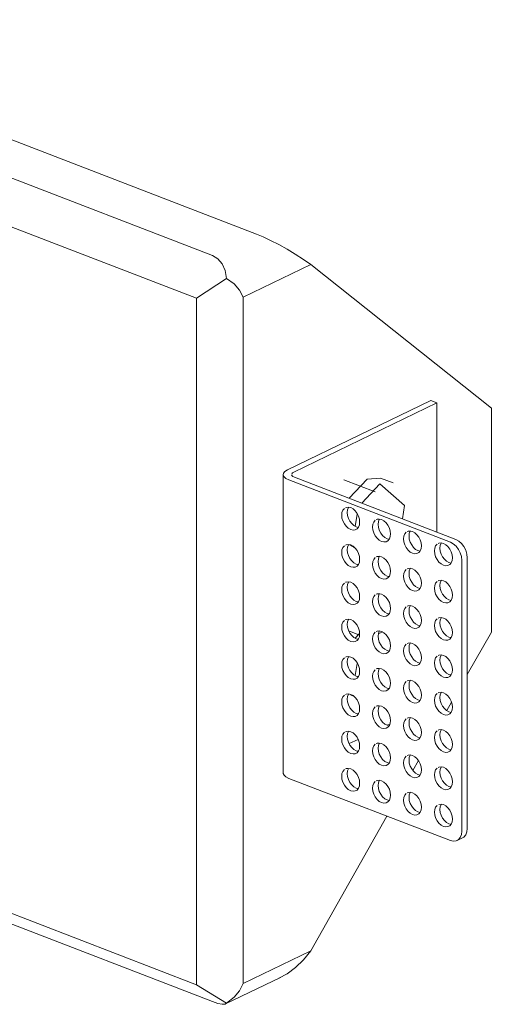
# Model space of a CAD drawing. Header units: millimetres. Extents: x -6724 to -5834, y 195 to 6736.
# Tile 4 of 5: x -6105 to -6048, y 1002 to 1121. Entities that reach past the tile are written whole.
import ezdxf

# ---------------------------------------------------------------- set-up
doc = ezdxf.new("R2010")
doc.units = ezdxf.units.MM
doc.layers.add('Luminarias', color=7, linetype='Continuous', lineweight=20)

# ---------------------------------------------------------------- blocks, each defined once
blk = doc.blocks.new('63425 - 63490 PLAS-4 White recessed lamp-612560-00 Isometrico PDF')
at = {"layer": 'Luminarias', "lineweight": 9}
for p, q in [((-7214.4, 1121.31), (-7147.23, 1095.41)), ((-7219.73, 1118.73), (-7152.55, 1092.82)), ((-7223.13, 1114.12), (-7154.47, 1087.64)), ((-7140.68, 1091.72), (-7148.82, 1087.78)), ((-7118.87, 1074.35), (-7140.68, 1091.72)), ((-7154.47, 1087.64), (-7150.85, 1090.04)), ((-7154.47, 1004.69), (-7154.47, 1087.64)), ((-7148.82, 1087.78), (-7148.82, 1004.83)), ((-7126.19, 1075.31), (-7143.5, 1066.92)), ((-7142.73, 1066.64), (-7125.45, 1075.02)), ((-7125.45, 1075.02), (-7126.19, 1075.31)), ((-7125.45, 1075.02), (-7125.45, 1059.38)), ((-7118.87, 1047.3), (-7118.87, 1074.35)), ((-7144, 1066.34), (-7144, 1030.28)), ((-7143.33, 1065.7), (-7123.82, 1058.17)), ((-7123.15, 1058.49), (-7142.64, 1066.01)), ((-7132.9, 1064.25), (-7136.68, 1065.71)), ((-7130.74, 1065.34), (-7132.26, 1065.92)), ((-7129.36, 1062.59), (-7129.58, 1060.98)), ((-7135.33, 1060.08), (-7135.06, 1061.56)), ((-7135.99, 1057.84), (-7135.37, 1057.5)), ((-7135.49, 1057.54), (-7135.31, 1057.47)), ((-7122.44, 1023.24), (-7122.44, 1055.97)), ((-7121.77, 1056.29), (-7121.77, 1023.56)), ((-7134.78, 1046.94), (-7136.09, 1047.45)), ((-7121.77, 1042.18), (-7118.87, 1047.3)), ((-7134.81, 1047.09), (-7135.3, 1046.57)), ((-7135.33, 1042.04), (-7135.06, 1043.52)), ((-7135.86, 1039.71), (-7135.37, 1039.47)), ((-7135.49, 1039.51), (-7135.31, 1039.44)), ((-7124.24, 1037.82), (-7123.68, 1038.82)), ((-7131.1, 1036.21), (-7131.46, 1036.04)), ((-7134.96, 1034.34), (-7136.04, 1033.82)), ((-7128.34, 1030.57), (-7127.66, 1031.77)), ((-7223.13, 1031.17), (-7154.47, 1004.69)), ((-7123.82, 1022.1), (-7143.33, 1029.63)), ((-7219.73, 1028.56), (-7152.55, 1002.66)), ((-7140.68, 1008.78), (-7131.47, 1025.05)), ((-7123.01, 1022.11), (-7122.35, 1022.43)), ((-7148.82, 1004.83), (-7140.68, 1008.77)), ((-7150.96, 1002.36), (-7144.31, 1005.58)), ((-7150.85, 1002.47), (-7154.47, 1004.69))]:
    blk.add_line(p, q, dxfattribs=at)
for points in [[(-7147.23, 1095.41, 0), (-7146.43, 1095.07, 0), (-7145.53, 1094.64, 0), (-7144.55, 1094.13, 0), (-7143.54, 1093.56, 0), (-7142.54, 1092.96, 0), (-7141.57, 1092.34, 0), (-7140.68, 1091.72, 0)], [(-7150.85, 1090.04, 0), (-7151.02, 1091.01, 0), (-7151.37, 1091.81, 0), (-7151.89, 1092.43, 0), (-7152.55, 1092.82, 0)], [(-7150.85, 1090.04, 0), (-7149.94, 1089.38, 0), (-7149.26, 1088.62, 0), (-7148.82, 1087.78, 0)], [(-7143.5, 1066.92, 0), (-7143.79, 1066.73, 0), (-7143.96, 1066.52, 0), (-7144, 1066.29, 0), (-7143.9, 1066.07, 0), (-7143.68, 1065.87, 0), (-7143.33, 1065.7, 0)], [(-7142.64, 1066.01, 0), (-7142.82, 1066.1, 0), (-7142.94, 1066.2, 0), (-7142.99, 1066.32, 0)], [(-7142.97, 1066.43, 0), (-7142.88, 1066.54, 0), (-7142.73, 1066.64, 0)], [(-7132.26, 1065.92, 0), (-7133.88, 1065.78, 0), (-7136.05, 1063.47, 0)], [(-7134.52, 1062.88, 0), (-7132.35, 1065.2, 0), (-7129.36, 1062.59, 0)], [(-7136.62, 1062.25, 0), (-7136.8, 1062.04, 0), (-7136.91, 1061.77, 0), (-7136.94, 1061.44, 0)], [(-7136.94, 1061.44, 0), (-7136.91, 1061.09, 0), (-7136.8, 1060.73, 0), (-7136.62, 1060.39, 0), (-7136.4, 1060.09, 0), (-7136.14, 1059.86, 0), (-7135.85, 1059.71, 0), (-7135.57, 1059.64, 0), (-7135.31, 1059.67, 0), (-7135.08, 1059.79, 0), (-7134.91, 1060, 0), (-7134.8, 1060.27, 0), (-7134.77, 1060.6, 0)], [(-7134.77, 1060.6, 0), (-7134.8, 1060.96, 0), (-7134.91, 1061.31, 0), (-7135.08, 1061.65, 0), (-7135.31, 1061.95, 0), (-7135.57, 1062.18, 0), (-7135.85, 1062.34, 0), (-7136.14, 1062.4, 0), (-7136.4, 1062.37, 0), (-7136.49, 1062.33, 0)], [(-7136.28, 1061.76, 0), (-7136.24, 1062.09, 0), (-7136.13, 1062.36, 0), (-7136.11, 1062.39, 0)], [(-7134.91, 1059.96, 0), (-7135.19, 1060.03, 0), (-7135.47, 1060.18, 0), (-7135.73, 1060.41, 0), (-7135.96, 1060.71, 0), (-7136.13, 1061.05, 0), (-7136.24, 1061.41, 0), (-7136.28, 1061.76, 0)], [(-7132.89, 1060.81, 0), (-7133.06, 1060.6, 0), (-7133.17, 1060.33, 0), (-7133.21, 1060, 0)], [(-7131.03, 1059.16, 0), (-7131.07, 1059.52, 0), (-7131.18, 1059.88, 0), (-7131.35, 1060.21, 0), (-7131.58, 1060.51, 0), (-7131.84, 1060.74, 0), (-7132.12, 1060.9, 0), (-7132.4, 1060.96, 0), (-7132.67, 1060.93, 0), (-7132.76, 1060.89, 0)], [(-7132.55, 1060.32, 0), (-7132.51, 1060.65, 0), (-7132.4, 1060.92, 0), (-7132.37, 1060.97, 0)], [(-7131.18, 1058.53, 0), (-7131.46, 1058.59, 0), (-7131.74, 1058.74, 0), (-7132, 1058.98, 0), (-7132.23, 1059.27, 0), (-7132.4, 1059.61, 0), (-7132.51, 1059.97, 0), (-7132.55, 1060.32, 0)], [(-7133.21, 1060, 0), (-7133.17, 1059.65, 0), (-7133.06, 1059.29, 0), (-7132.89, 1058.95, 0), (-7132.67, 1058.65, 0), (-7132.4, 1058.42, 0), (-7132.12, 1058.27, 0), (-7131.84, 1058.2, 0), (-7131.58, 1058.23, 0), (-7131.35, 1058.35, 0), (-7131.18, 1058.56, 0), (-7131.07, 1058.84, 0), (-7131.03, 1059.16, 0)], [(-7129.16, 1059.37, 0), (-7129.33, 1059.16, 0), (-7129.44, 1058.89, 0), (-7129.48, 1058.56, 0)], [(-7127.3, 1057.72, 0), (-7127.34, 1058.08, 0), (-7127.45, 1058.44, 0), (-7127.62, 1058.78, 0), (-7127.85, 1059.07, 0), (-7128.11, 1059.3, 0), (-7128.39, 1059.46, 0), (-7128.67, 1059.52, 0), (-7128.93, 1059.49, 0), (-7129.03, 1059.45, 0)], [(-7128.81, 1058.88, 0), (-7128.78, 1059.21, 0), (-7128.67, 1059.49, 0), (-7128.64, 1059.53, 0)], [(-7134.77, 1056.09, 0), (-7134.8, 1056.45, 0), (-7134.91, 1056.81, 0), (-7135.08, 1057.15, 0), (-7135.31, 1057.44, 0), (-7135.57, 1057.67, 0), (-7135.85, 1057.83, 0), (-7136.14, 1057.89, 0), (-7136.4, 1057.86, 0), (-7136.49, 1057.82, 0)], [(-7136.28, 1057.25, 0), (-7136.24, 1057.58, 0), (-7136.13, 1057.86, 0), (-7136.11, 1057.9, 0)], [(-7129.48, 1058.56, 0), (-7129.44, 1058.21, 0), (-7129.33, 1057.85, 0), (-7129.16, 1057.51, 0), (-7128.93, 1057.21, 0), (-7128.67, 1056.98, 0), (-7128.39, 1056.83, 0), (-7128.11, 1056.76, 0), (-7127.85, 1056.79, 0), (-7127.62, 1056.92, 0), (-7127.45, 1057.12, 0), (-7127.34, 1057.4, 0), (-7127.3, 1057.72, 0)], [(-7127.45, 1057.09, 0), (-7127.73, 1057.15, 0), (-7128.01, 1057.3, 0), (-7128.27, 1057.54, 0), (-7128.49, 1057.83, 0), (-7128.67, 1058.17, 0), (-7128.78, 1058.53, 0), (-7128.81, 1058.88, 0)], [(-7125.43, 1057.93, 0), (-7125.6, 1057.72, 0), (-7125.71, 1057.45, 0), (-7125.75, 1057.12, 0)], [(-7123.57, 1056.28, 0), (-7123.61, 1056.64, 0), (-7123.72, 1057, 0), (-7123.89, 1057.34, 0), (-7124.11, 1057.63, 0), (-7124.38, 1057.86, 0), (-7124.66, 1058.02, 0), (-7124.94, 1058.08, 0), (-7125.2, 1058.05, 0), (-7125.29, 1058.02, 0)], [(-7125.08, 1057.45, 0), (-7125.04, 1057.77, 0), (-7124.94, 1058.05, 0), (-7124.91, 1058.09, 0)], [(-7122.44, 1055.97, 0), (-7122.48, 1056.42, 0), (-7122.62, 1056.87, 0), (-7122.84, 1057.3, 0), (-7123.13, 1057.68, 0), (-7123.46, 1057.97, 0), (-7123.82, 1058.17, 0)], [(-7123.15, 1058.49, 0), (-7122.8, 1058.3, 0), (-7122.46, 1058, 0), (-7122.18, 1057.63, 0), (-7121.96, 1057.2, 0), (-7121.82, 1056.74, 0), (-7121.77, 1056.29, 0)], [(-7136.62, 1057.74, 0), (-7136.8, 1057.53, 0), (-7136.91, 1057.26, 0), (-7136.94, 1056.93, 0)], [(-7136.94, 1056.93, 0), (-7136.91, 1056.58, 0), (-7136.8, 1056.22, 0), (-7136.62, 1055.88, 0), (-7136.4, 1055.58, 0), (-7136.14, 1055.35, 0), (-7135.85, 1055.2, 0), (-7135.57, 1055.13, 0), (-7135.31, 1055.16, 0), (-7135.08, 1055.29, 0), (-7134.91, 1055.49, 0), (-7134.8, 1055.77, 0), (-7134.77, 1056.09, 0)], [(-7134.91, 1055.46, 0), (-7135.19, 1055.52, 0), (-7135.47, 1055.67, 0), (-7135.73, 1055.91, 0), (-7135.96, 1056.2, 0), (-7136.13, 1056.54, 0), (-7136.24, 1056.9, 0), (-7136.28, 1057.25, 0)], [(-7125.75, 1057.12, 0), (-7125.71, 1056.77, 0), (-7125.6, 1056.41, 0), (-7125.43, 1056.07, 0), (-7125.2, 1055.77, 0), (-7124.94, 1055.54, 0), (-7124.66, 1055.39, 0), (-7124.38, 1055.32, 0), (-7124.11, 1055.35, 0), (-7123.89, 1055.48, 0), (-7123.72, 1055.68, 0), (-7123.61, 1055.96, 0), (-7123.57, 1056.28, 0)], [(-7123.72, 1055.65, 0), (-7123.99, 1055.71, 0), (-7124.27, 1055.86, 0), (-7124.54, 1056.1, 0), (-7124.76, 1056.39, 0), (-7124.94, 1056.73, 0), (-7125.04, 1057.09, 0), (-7125.08, 1057.45, 0)], [(-7132.89, 1056.3, 0), (-7133.06, 1056.09, 0), (-7133.17, 1055.82, 0), (-7133.21, 1055.49, 0)], [(-7133.21, 1055.49, 0), (-7133.17, 1055.14, 0), (-7133.06, 1054.78, 0), (-7132.89, 1054.44, 0), (-7132.67, 1054.14, 0), (-7132.4, 1053.91, 0), (-7132.12, 1053.76, 0), (-7131.84, 1053.69, 0), (-7131.58, 1053.72, 0), (-7131.35, 1053.85, 0), (-7131.18, 1054.05, 0), (-7131.07, 1054.33, 0), (-7131.03, 1054.65, 0)], [(-7131.03, 1054.65, 0), (-7131.07, 1055.01, 0), (-7131.18, 1055.37, 0), (-7131.35, 1055.71, 0), (-7131.58, 1056, 0), (-7131.84, 1056.23, 0), (-7132.12, 1056.39, 0), (-7132.4, 1056.45, 0), (-7132.67, 1056.42, 0), (-7132.76, 1056.39, 0)], [(-7132.55, 1055.82, 0), (-7132.51, 1056.14, 0), (-7132.4, 1056.42, 0), (-7132.37, 1056.46, 0)], [(-7131.18, 1054.02, 0), (-7131.46, 1054.08, 0), (-7131.74, 1054.23, 0), (-7132, 1054.47, 0), (-7132.23, 1054.76, 0), (-7132.4, 1055.1, 0), (-7132.51, 1055.46, 0), (-7132.55, 1055.82, 0)], [(-7129.16, 1054.86, 0), (-7129.33, 1054.65, 0), (-7129.44, 1054.38, 0), (-7129.48, 1054.05, 0)], [(-7127.3, 1053.21, 0), (-7127.34, 1053.57, 0), (-7127.45, 1053.93, 0), (-7127.62, 1054.27, 0), (-7127.85, 1054.56, 0), (-7128.11, 1054.8, 0), (-7128.39, 1054.95, 0), (-7128.67, 1055.01, 0), (-7128.93, 1054.98, 0), (-7129.03, 1054.95, 0)], [(-7128.81, 1054.38, 0), (-7128.78, 1054.7, 0), (-7128.67, 1054.98, 0), (-7128.64, 1055.02, 0)], [(-7127.45, 1052.58, 0), (-7127.73, 1052.64, 0), (-7128.01, 1052.8, 0), (-7128.27, 1053.03, 0), (-7128.49, 1053.32, 0), (-7128.67, 1053.66, 0), (-7128.78, 1054.02, 0), (-7128.81, 1054.38, 0)], [(-7136.62, 1053.23, 0), (-7136.8, 1053.02, 0), (-7136.91, 1052.75, 0), (-7136.94, 1052.42, 0)], [(-7134.77, 1051.58, 0), (-7134.8, 1051.94, 0), (-7134.91, 1052.3, 0), (-7135.08, 1052.64, 0), (-7135.31, 1052.93, 0), (-7135.57, 1053.17, 0), (-7135.85, 1053.32, 0), (-7136.14, 1053.38, 0), (-7136.4, 1053.35, 0), (-7136.49, 1053.32, 0)], [(-7136.28, 1052.75, 0), (-7136.24, 1053.07, 0), (-7136.13, 1053.35, 0), (-7136.11, 1053.39, 0)], [(-7129.48, 1054.05, 0), (-7129.44, 1053.7, 0), (-7129.33, 1053.34, 0), (-7129.16, 1053, 0), (-7128.93, 1052.71, 0), (-7128.67, 1052.47, 0), (-7128.39, 1052.32, 0), (-7128.11, 1052.26, 0), (-7127.85, 1052.29, 0), (-7127.62, 1052.41, 0), (-7127.45, 1052.61, 0), (-7127.34, 1052.89, 0), (-7127.3, 1053.21, 0)], [(-7125.43, 1053.42, 0), (-7125.6, 1053.22, 0), (-7125.71, 1052.94, 0), (-7125.75, 1052.61, 0)], [(-7123.57, 1051.78, 0), (-7123.61, 1052.13, 0), (-7123.72, 1052.49, 0), (-7123.89, 1052.83, 0), (-7124.11, 1053.12, 0), (-7124.38, 1053.36, 0), (-7124.66, 1053.51, 0), (-7124.94, 1053.57, 0), (-7125.2, 1053.54, 0), (-7125.29, 1053.51, 0)], [(-7125.08, 1052.94, 0), (-7125.04, 1053.26, 0), (-7124.94, 1053.54, 0), (-7124.91, 1053.58, 0)], [(-7136.94, 1052.42, 0), (-7136.91, 1052.07, 0), (-7136.8, 1051.71, 0), (-7136.62, 1051.37, 0), (-7136.4, 1051.08, 0), (-7136.14, 1050.84, 0), (-7135.85, 1050.69, 0), (-7135.57, 1050.63, 0), (-7135.31, 1050.66, 0), (-7135.08, 1050.78, 0), (-7134.91, 1050.98, 0), (-7134.8, 1051.26, 0), (-7134.77, 1051.58, 0)], [(-7134.91, 1050.95, 0), (-7135.19, 1051.01, 0), (-7135.47, 1051.17, 0), (-7135.73, 1051.4, 0), (-7135.96, 1051.69, 0), (-7136.13, 1052.03, 0), (-7136.24, 1052.39, 0), (-7136.28, 1052.75, 0)], [(-7131.03, 1050.15, 0), (-7131.07, 1050.5, 0), (-7131.18, 1050.86, 0), (-7131.35, 1051.2, 0), (-7131.58, 1051.49, 0), (-7131.84, 1051.73, 0), (-7132.12, 1051.88, 0), (-7132.4, 1051.94, 0), (-7132.67, 1051.91, 0), (-7132.76, 1051.88, 0)], [(-7132.55, 1051.31, 0), (-7132.51, 1051.63, 0), (-7132.4, 1051.91, 0), (-7132.37, 1051.95, 0)], [(-7125.75, 1052.61, 0), (-7125.71, 1052.26, 0), (-7125.6, 1051.9, 0), (-7125.43, 1051.56, 0), (-7125.2, 1051.27, 0), (-7124.94, 1051.03, 0), (-7124.66, 1050.88, 0), (-7124.38, 1050.82, 0), (-7124.11, 1050.85, 0), (-7123.89, 1050.97, 0), (-7123.72, 1051.17, 0), (-7123.61, 1051.45, 0), (-7123.57, 1051.78, 0)], [(-7123.72, 1051.14, 0), (-7123.99, 1051.2, 0), (-7124.27, 1051.36, 0), (-7124.54, 1051.59, 0), (-7124.76, 1051.88, 0), (-7124.94, 1052.22, 0), (-7125.04, 1052.58, 0), (-7125.08, 1052.94, 0)], [(-7132.89, 1051.79, 0), (-7133.06, 1051.59, 0), (-7133.17, 1051.31, 0), (-7133.21, 1050.98, 0)], [(-7133.21, 1050.98, 0), (-7133.17, 1050.63, 0), (-7133.06, 1050.27, 0), (-7132.89, 1049.93, 0), (-7132.67, 1049.64, 0), (-7132.4, 1049.4, 0), (-7132.12, 1049.25, 0), (-7131.84, 1049.19, 0), (-7131.58, 1049.22, 0), (-7131.35, 1049.34, 0), (-7131.18, 1049.54, 0), (-7131.07, 1049.82, 0), (-7131.03, 1050.15, 0)], [(-7131.18, 1049.51, 0), (-7131.46, 1049.57, 0), (-7131.74, 1049.73, 0), (-7132, 1049.96, 0), (-7132.23, 1050.25, 0), (-7132.4, 1050.59, 0), (-7132.51, 1050.95, 0), (-7132.55, 1051.31, 0)], [(-7129.16, 1050.35, 0), (-7129.33, 1050.15, 0), (-7129.44, 1049.87, 0), (-7129.48, 1049.55, 0)], [(-7129.48, 1049.55, 0), (-7129.44, 1049.19, 0), (-7129.33, 1048.83, 0), (-7129.16, 1048.49, 0), (-7128.93, 1048.2, 0), (-7128.67, 1047.96, 0), (-7128.39, 1047.81, 0), (-7128.11, 1047.75, 0), (-7127.85, 1047.78, 0), (-7127.62, 1047.9, 0), (-7127.45, 1048.1, 0), (-7127.34, 1048.38, 0), (-7127.3, 1048.71, 0)], [(-7127.3, 1048.71, 0), (-7127.34, 1049.06, 0), (-7127.45, 1049.42, 0), (-7127.62, 1049.76, 0), (-7127.85, 1050.05, 0), (-7128.11, 1050.29, 0), (-7128.39, 1050.44, 0), (-7128.67, 1050.5, 0), (-7128.93, 1050.47, 0), (-7129.03, 1050.44, 0)], [(-7128.81, 1049.87, 0), (-7128.78, 1050.19, 0), (-7128.67, 1050.47, 0), (-7128.64, 1050.51, 0)], [(-7127.45, 1048.07, 0), (-7127.73, 1048.13, 0), (-7128.01, 1048.29, 0), (-7128.27, 1048.52, 0), (-7128.49, 1048.82, 0), (-7128.67, 1049.15, 0), (-7128.78, 1049.51, 0), (-7128.81, 1049.87, 0)], [(-7136.62, 1048.72, 0), (-7136.8, 1048.52, 0), (-7136.91, 1048.24, 0), (-7136.94, 1047.92, 0)], [(-7134.77, 1047.08, 0), (-7134.8, 1047.43, 0), (-7134.91, 1047.79, 0), (-7135.08, 1048.13, 0), (-7135.31, 1048.42, 0), (-7135.57, 1048.66, 0), (-7135.85, 1048.81, 0), (-7136.14, 1048.87, 0), (-7136.4, 1048.84, 0), (-7136.49, 1048.81, 0)], [(-7136.28, 1048.24, 0), (-7136.24, 1048.56, 0), (-7136.13, 1048.84, 0), (-7136.11, 1048.88, 0)], [(-7125.43, 1048.91, 0), (-7125.6, 1048.71, 0), (-7125.71, 1048.43, 0), (-7125.75, 1048.11, 0)], [(-7123.57, 1047.27, 0), (-7123.61, 1047.62, 0), (-7123.72, 1047.98, 0), (-7123.89, 1048.32, 0), (-7124.11, 1048.62, 0), (-7124.38, 1048.85, 0), (-7124.66, 1049, 0), (-7124.94, 1049.07, 0), (-7125.2, 1049.04, 0), (-7125.29, 1049, 0)], [(-7125.08, 1048.43, 0), (-7125.04, 1048.76, 0), (-7124.94, 1049.03, 0), (-7124.91, 1049.07, 0)], [(-7123.72, 1046.63, 0), (-7123.99, 1046.69, 0), (-7124.27, 1046.85, 0), (-7124.54, 1047.08, 0), (-7124.76, 1047.38, 0), (-7124.94, 1047.72, 0), (-7125.04, 1048.07, 0), (-7125.08, 1048.43, 0)], [(-7136.94, 1047.92, 0), (-7136.91, 1047.56, 0), (-7136.8, 1047.2, 0), (-7136.62, 1046.86, 0), (-7136.4, 1046.57, 0), (-7136.14, 1046.33, 0), (-7135.85, 1046.18, 0), (-7135.57, 1046.12, 0), (-7135.31, 1046.15, 0), (-7135.08, 1046.27, 0), (-7134.91, 1046.47, 0), (-7134.8, 1046.75, 0), (-7134.77, 1047.08, 0)], [(-7134.91, 1046.44, 0), (-7135.19, 1046.5, 0), (-7135.47, 1046.66, 0), (-7135.73, 1046.89, 0), (-7135.96, 1047.19, 0), (-7136.13, 1047.52, 0), (-7136.24, 1047.88, 0), (-7136.28, 1048.24, 0)], [(-7132.89, 1047.28, 0), (-7133.06, 1047.08, 0), (-7133.17, 1046.8, 0), (-7133.21, 1046.48, 0)], [(-7131.03, 1045.64, 0), (-7131.07, 1045.99, 0), (-7131.18, 1046.35, 0), (-7131.35, 1046.69, 0), (-7131.58, 1046.99, 0), (-7131.84, 1047.22, 0), (-7132.12, 1047.37, 0), (-7132.4, 1047.44, 0), (-7132.67, 1047.41, 0), (-7132.76, 1047.37, 0)], [(-7132.55, 1046.8, 0), (-7132.51, 1047.13, 0), (-7132.4, 1047.4, 0), (-7132.37, 1047.44, 0)], [(-7132.52, 1047.08, 0), (-7132.35, 1047.16, 0), (-7131.96, 1047.32, 0)], [(-7125.75, 1048.11, 0), (-7125.71, 1047.75, 0), (-7125.6, 1047.39, 0), (-7125.43, 1047.05, 0), (-7125.2, 1046.76, 0), (-7124.94, 1046.53, 0), (-7124.66, 1046.37, 0), (-7124.38, 1046.31, 0), (-7124.11, 1046.34, 0), (-7123.89, 1046.46, 0), (-7123.72, 1046.67, 0), (-7123.61, 1046.94, 0), (-7123.57, 1047.27, 0)], [(-7133.21, 1046.48, 0), (-7133.17, 1046.12, 0), (-7133.06, 1045.76, 0), (-7132.89, 1045.42, 0), (-7132.67, 1045.13, 0), (-7132.4, 1044.9, 0), (-7132.12, 1044.74, 0), (-7131.84, 1044.68, 0), (-7131.58, 1044.71, 0), (-7131.35, 1044.83, 0), (-7131.18, 1045.04, 0), (-7131.07, 1045.31, 0), (-7131.03, 1045.64, 0)], [(-7131.18, 1045, 0), (-7131.46, 1045.06, 0), (-7131.74, 1045.22, 0), (-7132, 1045.45, 0), (-7132.23, 1045.75, 0), (-7132.4, 1046.09, 0), (-7132.51, 1046.44, 0), (-7132.55, 1046.8, 0)], [(-7127.3, 1044.2, 0), (-7127.34, 1044.55, 0), (-7127.45, 1044.91, 0), (-7127.62, 1045.25, 0), (-7127.85, 1045.55, 0), (-7128.11, 1045.78, 0), (-7128.39, 1045.93, 0), (-7128.67, 1046, 0), (-7128.93, 1045.97, 0), (-7129.03, 1045.93, 0)], [(-7128.81, 1045.36, 0), (-7128.78, 1045.69, 0), (-7128.67, 1045.96, 0), (-7128.64, 1046, 0)], [(-7129.16, 1045.84, 0), (-7129.33, 1045.64, 0), (-7129.44, 1045.36, 0), (-7129.48, 1045.04, 0)], [(-7129.48, 1045.04, 0), (-7129.44, 1044.68, 0), (-7129.33, 1044.32, 0), (-7129.16, 1043.98, 0), (-7128.93, 1043.69, 0), (-7128.67, 1043.46, 0), (-7128.39, 1043.3, 0), (-7128.11, 1043.24, 0), (-7127.85, 1043.27, 0), (-7127.62, 1043.39, 0), (-7127.45, 1043.6, 0), (-7127.34, 1043.87, 0), (-7127.3, 1044.2, 0)], [(-7127.45, 1043.56, 0), (-7127.73, 1043.63, 0), (-7128.01, 1043.78, 0), (-7128.27, 1044.01, 0), (-7128.49, 1044.31, 0), (-7128.67, 1044.65, 0), (-7128.78, 1045.01, 0), (-7128.81, 1045.36, 0)], [(-7136.62, 1044.2, 0), (-7136.8, 1044, 0), (-7136.91, 1043.72, 0), (-7136.94, 1043.4, 0)], [(-7134.77, 1042.56, 0), (-7134.8, 1042.91, 0), (-7134.91, 1043.27, 0), (-7135.08, 1043.61, 0), (-7135.31, 1043.9, 0), (-7135.57, 1044.14, 0), (-7135.85, 1044.29, 0), (-7136.14, 1044.35, 0), (-7136.4, 1044.32, 0), (-7136.49, 1044.29, 0)], [(-7136.28, 1043.72, 0), (-7136.24, 1044.04, 0), (-7136.13, 1044.32, 0), (-7136.11, 1044.36, 0)], [(-7134.91, 1041.92, 0), (-7135.19, 1041.98, 0), (-7135.47, 1042.14, 0), (-7135.73, 1042.37, 0), (-7135.96, 1042.67, 0), (-7136.13, 1043, 0), (-7136.24, 1043.36, 0), (-7136.28, 1043.72, 0)], [(-7125.43, 1044.4, 0), (-7125.6, 1044.2, 0), (-7125.71, 1043.92, 0), (-7125.75, 1043.6, 0)], [(-7125.75, 1043.6, 0), (-7125.71, 1043.24, 0), (-7125.6, 1042.88, 0), (-7125.43, 1042.55, 0), (-7125.2, 1042.25, 0), (-7124.94, 1042.02, 0), (-7124.66, 1041.86, 0), (-7124.38, 1041.8, 0), (-7124.11, 1041.83, 0), (-7123.89, 1041.95, 0), (-7123.72, 1042.16, 0), (-7123.61, 1042.43, 0), (-7123.57, 1042.76, 0)], [(-7123.57, 1042.76, 0), (-7123.61, 1043.11, 0), (-7123.72, 1043.47, 0), (-7123.89, 1043.81, 0), (-7124.11, 1044.11, 0), (-7124.38, 1044.34, 0), (-7124.66, 1044.49, 0), (-7124.94, 1044.56, 0), (-7125.2, 1044.53, 0), (-7125.29, 1044.49, 0)], [(-7125.08, 1043.92, 0), (-7125.04, 1044.25, 0), (-7124.94, 1044.52, 0), (-7124.91, 1044.56, 0)], [(-7123.72, 1042.12, 0), (-7123.99, 1042.19, 0), (-7124.27, 1042.34, 0), (-7124.54, 1042.57, 0), (-7124.76, 1042.87, 0), (-7124.94, 1043.21, 0), (-7125.04, 1043.57, 0), (-7125.08, 1043.92, 0)], [(-7136.94, 1043.4, 0), (-7136.91, 1043.04, 0), (-7136.8, 1042.68, 0), (-7136.62, 1042.34, 0), (-7136.4, 1042.05, 0), (-7136.14, 1041.81, 0), (-7135.85, 1041.66, 0), (-7135.57, 1041.6, 0), (-7135.31, 1041.63, 0), (-7135.08, 1041.75, 0), (-7134.91, 1041.95, 0), (-7134.8, 1042.23, 0), (-7134.77, 1042.56, 0)], [(-7132.89, 1042.76, 0), (-7133.06, 1042.56, 0), (-7133.17, 1042.28, 0), (-7133.21, 1041.96, 0)], [(-7131.03, 1041.12, 0), (-7131.07, 1041.47, 0), (-7131.18, 1041.83, 0), (-7131.35, 1042.17, 0), (-7131.58, 1042.47, 0), (-7131.84, 1042.7, 0), (-7132.12, 1042.85, 0), (-7132.4, 1042.92, 0), (-7132.67, 1042.89, 0), (-7132.76, 1042.85, 0)], [(-7132.55, 1042.28, 0), (-7132.51, 1042.61, 0), (-7132.4, 1042.88, 0), (-7132.37, 1042.92, 0)], [(-7133.21, 1041.96, 0), (-7133.17, 1041.6, 0), (-7133.06, 1041.24, 0), (-7132.89, 1040.9, 0), (-7132.67, 1040.61, 0), (-7132.4, 1040.38, 0), (-7132.12, 1040.22, 0), (-7131.84, 1040.16, 0), (-7131.58, 1040.19, 0), (-7131.35, 1040.31, 0), (-7131.18, 1040.52, 0), (-7131.07, 1040.79, 0), (-7131.03, 1041.12, 0)], [(-7131.18, 1040.48, 0), (-7131.46, 1040.54, 0), (-7131.74, 1040.7, 0), (-7132, 1040.93, 0), (-7132.23, 1041.23, 0), (-7132.4, 1041.57, 0), (-7132.51, 1041.92, 0), (-7132.55, 1042.28, 0)], [(-7129.16, 1041.32, 0), (-7129.33, 1041.12, 0), (-7129.44, 1040.84, 0), (-7129.48, 1040.52, 0)], [(-7127.3, 1039.68, 0), (-7127.34, 1040.03, 0), (-7127.45, 1040.39, 0), (-7127.62, 1040.73, 0), (-7127.85, 1041.03, 0), (-7128.11, 1041.26, 0), (-7128.39, 1041.41, 0), (-7128.67, 1041.48, 0), (-7128.93, 1041.45, 0), (-7129.03, 1041.41, 0)], [(-7128.81, 1040.84, 0), (-7128.78, 1041.17, 0), (-7128.67, 1041.44, 0), (-7128.64, 1041.48, 0)], [(-7129.48, 1040.52, 0), (-7129.44, 1040.16, 0), (-7129.33, 1039.8, 0), (-7129.16, 1039.46, 0), (-7128.93, 1039.17, 0), (-7128.67, 1038.94, 0), (-7128.39, 1038.78, 0), (-7128.11, 1038.72, 0), (-7127.85, 1038.75, 0), (-7127.62, 1038.87, 0), (-7127.45, 1039.08, 0), (-7127.34, 1039.35, 0), (-7127.3, 1039.68, 0)], [(-7127.45, 1039.04, 0), (-7127.73, 1039.11, 0), (-7128.01, 1039.26, 0), (-7128.27, 1039.49, 0), (-7128.49, 1039.79, 0), (-7128.67, 1040.13, 0), (-7128.78, 1040.49, 0), (-7128.81, 1040.84, 0)], [(-7123.57, 1038.24, 0), (-7123.61, 1038.59, 0), (-7123.72, 1038.95, 0), (-7123.89, 1039.29, 0), (-7124.11, 1039.59, 0), (-7124.38, 1039.82, 0), (-7124.66, 1039.97, 0), (-7124.94, 1040.04, 0), (-7125.2, 1040.01, 0), (-7125.29, 1039.97, 0)], [(-7125.08, 1039.4, 0), (-7125.04, 1039.73, 0), (-7124.94, 1040, 0), (-7124.91, 1040.04, 0)], [(-7136.62, 1039.69, 0), (-7136.8, 1039.49, 0), (-7136.91, 1039.21, 0), (-7136.94, 1038.89, 0)], [(-7136.94, 1038.89, 0), (-7136.91, 1038.53, 0), (-7136.8, 1038.17, 0), (-7136.62, 1037.83, 0), (-7136.4, 1037.54, 0), (-7136.14, 1037.31, 0), (-7135.85, 1037.15, 0), (-7135.57, 1037.09, 0), (-7135.31, 1037.12, 0), (-7135.08, 1037.24, 0), (-7134.91, 1037.45, 0), (-7134.8, 1037.72, 0), (-7134.77, 1038.05, 0)], [(-7134.77, 1038.05, 0), (-7134.8, 1038.4, 0), (-7134.91, 1038.76, 0), (-7135.08, 1039.1, 0), (-7135.31, 1039.4, 0), (-7135.57, 1039.63, 0), (-7135.85, 1039.78, 0), (-7136.14, 1039.85, 0), (-7136.4, 1039.82, 0), (-7136.49, 1039.78, 0)], [(-7136.28, 1039.21, 0), (-7136.24, 1039.54, 0), (-7136.13, 1039.81, 0), (-7136.11, 1039.85, 0)], [(-7134.91, 1037.41, 0), (-7135.19, 1037.48, 0), (-7135.47, 1037.63, 0), (-7135.73, 1037.86, 0), (-7135.96, 1038.16, 0), (-7136.13, 1038.5, 0), (-7136.24, 1038.86, 0), (-7136.28, 1039.21, 0)], [(-7125.43, 1039.88, 0), (-7125.6, 1039.68, 0), (-7125.71, 1039.4, 0), (-7125.75, 1039.08, 0)], [(-7125.75, 1039.08, 0), (-7125.71, 1038.72, 0), (-7125.6, 1038.36, 0), (-7125.43, 1038.03, 0), (-7125.2, 1037.73, 0), (-7124.94, 1037.5, 0), (-7124.66, 1037.34, 0), (-7124.38, 1037.28, 0), (-7124.11, 1037.31, 0), (-7123.89, 1037.43, 0), (-7123.72, 1037.64, 0), (-7123.61, 1037.91, 0), (-7123.57, 1038.24, 0)], [(-7123.72, 1037.6, 0), (-7123.99, 1037.67, 0), (-7124.27, 1037.82, 0), (-7124.54, 1038.05, 0), (-7124.76, 1038.35, 0), (-7124.94, 1038.69, 0), (-7125.04, 1039.05, 0), (-7125.08, 1039.4, 0)], [(-7132.89, 1038.26, 0), (-7133.06, 1038.05, 0), (-7133.17, 1037.77, 0), (-7133.21, 1037.45, 0)], [(-7131.03, 1036.61, 0), (-7131.07, 1036.96, 0), (-7131.18, 1037.32, 0), (-7131.35, 1037.66, 0), (-7131.58, 1037.96, 0), (-7131.84, 1038.19, 0), (-7132.12, 1038.34, 0), (-7132.4, 1038.41, 0), (-7132.67, 1038.38, 0), (-7132.76, 1038.34, 0)], [(-7132.55, 1037.77, 0), (-7132.51, 1038.1, 0), (-7132.4, 1038.37, 0), (-7132.37, 1038.41, 0)], [(-7131.18, 1035.97, 0), (-7131.46, 1036.04, 0), (-7131.74, 1036.19, 0), (-7132, 1036.42, 0), (-7132.23, 1036.72, 0), (-7132.4, 1037.06, 0), (-7132.51, 1037.42, 0), (-7132.55, 1037.77, 0)], [(-7133.21, 1037.45, 0), (-7133.17, 1037.09, 0), (-7133.06, 1036.73, 0), (-7132.89, 1036.4, 0), (-7132.67, 1036.1, 0), (-7132.4, 1035.87, 0), (-7132.12, 1035.71, 0), (-7131.84, 1035.65, 0), (-7131.58, 1035.68, 0), (-7131.35, 1035.8, 0), (-7131.18, 1036.01, 0), (-7131.07, 1036.28, 0), (-7131.03, 1036.61, 0)], [(-7129.16, 1036.82, 0), (-7129.33, 1036.61, 0), (-7129.44, 1036.34, 0), (-7129.48, 1036.01, 0)], [(-7127.3, 1035.17, 0), (-7127.34, 1035.52, 0), (-7127.45, 1035.88, 0), (-7127.62, 1036.22, 0), (-7127.85, 1036.52, 0), (-7128.11, 1036.75, 0), (-7128.39, 1036.9, 0), (-7128.67, 1036.97, 0), (-7128.93, 1036.94, 0), (-7129.03, 1036.9, 0)], [(-7128.81, 1036.33, 0), (-7128.78, 1036.66, 0), (-7128.67, 1036.93, 0), (-7128.64, 1036.97, 0)], [(-7134.77, 1033.54, 0), (-7134.8, 1033.89, 0), (-7134.91, 1034.25, 0), (-7135.08, 1034.59, 0), (-7135.31, 1034.89, 0), (-7135.57, 1035.12, 0), (-7135.85, 1035.27, 0), (-7136.14, 1035.34, 0), (-7136.4, 1035.31, 0), (-7136.49, 1035.27, 0)], [(-7136.28, 1034.7, 0), (-7136.24, 1035.03, 0), (-7136.13, 1035.3, 0), (-7136.11, 1035.34, 0)], [(-7129.48, 1036.01, 0), (-7129.44, 1035.65, 0), (-7129.33, 1035.3, 0), (-7129.16, 1034.96, 0), (-7128.93, 1034.66, 0), (-7128.67, 1034.43, 0), (-7128.39, 1034.27, 0), (-7128.11, 1034.21, 0), (-7127.85, 1034.24, 0), (-7127.62, 1034.36, 0), (-7127.45, 1034.57, 0), (-7127.34, 1034.84, 0), (-7127.3, 1035.17, 0)], [(-7127.45, 1034.53, 0), (-7127.73, 1034.6, 0), (-7128.01, 1034.75, 0), (-7128.27, 1034.98, 0), (-7128.49, 1035.28, 0), (-7128.67, 1035.62, 0), (-7128.78, 1035.98, 0), (-7128.81, 1036.33, 0)], [(-7125.43, 1035.38, 0), (-7125.6, 1035.17, 0), (-7125.71, 1034.9, 0), (-7125.75, 1034.57, 0)], [(-7123.57, 1033.73, 0), (-7123.61, 1034.09, 0), (-7123.72, 1034.44, 0), (-7123.89, 1034.78, 0), (-7124.11, 1035.08, 0), (-7124.38, 1035.31, 0), (-7124.66, 1035.47, 0), (-7124.94, 1035.53, 0), (-7125.2, 1035.5, 0), (-7125.29, 1035.46, 0)], [(-7125.08, 1034.89, 0), (-7125.04, 1035.22, 0), (-7124.94, 1035.49, 0), (-7124.91, 1035.53, 0)], [(-7136.62, 1035.19, 0), (-7136.8, 1034.98, 0), (-7136.91, 1034.71, 0), (-7136.94, 1034.38, 0)], [(-7136.94, 1034.38, 0), (-7136.91, 1034.02, 0), (-7136.8, 1033.67, 0), (-7136.62, 1033.33, 0), (-7136.4, 1033.03, 0), (-7136.14, 1032.8, 0), (-7135.85, 1032.64, 0), (-7135.57, 1032.58, 0), (-7135.31, 1032.61, 0), (-7135.08, 1032.73, 0), (-7134.91, 1032.94, 0), (-7134.8, 1033.21, 0), (-7134.77, 1033.54, 0)], [(-7134.91, 1032.9, 0), (-7135.19, 1032.97, 0), (-7135.47, 1033.12, 0), (-7135.73, 1033.35, 0), (-7135.96, 1033.65, 0), (-7136.13, 1033.99, 0), (-7136.24, 1034.35, 0), (-7136.28, 1034.7, 0)], [(-7125.75, 1034.57, 0), (-7125.71, 1034.22, 0), (-7125.6, 1033.86, 0), (-7125.43, 1033.52, 0), (-7125.2, 1033.22, 0), (-7124.94, 1032.99, 0), (-7124.66, 1032.84, 0), (-7124.38, 1032.77, 0), (-7124.11, 1032.8, 0), (-7123.89, 1032.92, 0), (-7123.72, 1033.13, 0), (-7123.61, 1033.4, 0), (-7123.57, 1033.73, 0)], [(-7123.72, 1033.09, 0), (-7123.99, 1033.16, 0), (-7124.27, 1033.31, 0), (-7124.54, 1033.54, 0), (-7124.76, 1033.84, 0), (-7124.94, 1034.18, 0), (-7125.04, 1034.54, 0), (-7125.08, 1034.89, 0)], [(-7132.89, 1033.75, 0), (-7133.06, 1033.54, 0), (-7133.17, 1033.27, 0), (-7133.21, 1032.94, 0)], [(-7133.21, 1032.94, 0), (-7133.17, 1032.59, 0), (-7133.06, 1032.23, 0), (-7132.89, 1031.89, 0), (-7132.67, 1031.59, 0), (-7132.4, 1031.36, 0), (-7132.12, 1031.21, 0), (-7131.84, 1031.14, 0), (-7131.58, 1031.17, 0), (-7131.35, 1031.29, 0), (-7131.18, 1031.5, 0), (-7131.07, 1031.77, 0), (-7131.03, 1032.1, 0)], [(-7131.03, 1032.1, 0), (-7131.07, 1032.46, 0), (-7131.18, 1032.81, 0), (-7131.35, 1033.15, 0), (-7131.58, 1033.45, 0), (-7131.84, 1033.68, 0), (-7132.12, 1033.84, 0), (-7132.4, 1033.9, 0), (-7132.67, 1033.87, 0), (-7132.76, 1033.83, 0)], [(-7132.55, 1033.26, 0), (-7132.51, 1033.59, 0), (-7132.4, 1033.86, 0), (-7132.37, 1033.9, 0)], [(-7131.18, 1031.46, 0), (-7131.46, 1031.53, 0), (-7131.74, 1031.68, 0), (-7132, 1031.91, 0), (-7132.23, 1032.21, 0), (-7132.4, 1032.55, 0), (-7132.51, 1032.91, 0), (-7132.55, 1033.26, 0)], [(-7129.16, 1032.31, 0), (-7129.33, 1032.1, 0), (-7129.44, 1031.83, 0), (-7129.48, 1031.5, 0)], [(-7127.3, 1030.66, 0), (-7127.34, 1031.02, 0), (-7127.45, 1031.38, 0), (-7127.62, 1031.71, 0), (-7127.85, 1032.01, 0), (-7128.11, 1032.24, 0), (-7128.39, 1032.4, 0), (-7128.67, 1032.46, 0), (-7128.93, 1032.43, 0), (-7129.03, 1032.39, 0)], [(-7128.81, 1031.82, 0), (-7128.78, 1032.15, 0), (-7128.67, 1032.42, 0), (-7128.64, 1032.46, 0)], [(-7127.45, 1030.03, 0), (-7127.73, 1030.09, 0), (-7128.01, 1030.24, 0), (-7128.27, 1030.48, 0), (-7128.49, 1030.77, 0), (-7128.67, 1031.11, 0), (-7128.78, 1031.47, 0), (-7128.81, 1031.82, 0)], [(-7136.62, 1030.68, 0), (-7136.8, 1030.47, 0), (-7136.91, 1030.2, 0), (-7136.94, 1029.87, 0)], [(-7134.77, 1029.03, 0), (-7134.8, 1029.39, 0), (-7134.91, 1029.75, 0), (-7135.08, 1030.08, 0), (-7135.31, 1030.38, 0), (-7135.57, 1030.61, 0), (-7135.85, 1030.77, 0), (-7136.14, 1030.83, 0), (-7136.4, 1030.8, 0), (-7136.49, 1030.76, 0)], [(-7136.28, 1030.19, 0), (-7136.24, 1030.52, 0), (-7136.13, 1030.79, 0), (-7136.11, 1030.83, 0)], [(-7129.48, 1031.5, 0), (-7129.44, 1031.15, 0), (-7129.33, 1030.79, 0), (-7129.16, 1030.45, 0), (-7128.93, 1030.15, 0), (-7128.67, 1029.92, 0), (-7128.39, 1029.77, 0), (-7128.11, 1029.7, 0), (-7127.85, 1029.73, 0), (-7127.62, 1029.85, 0), (-7127.45, 1030.06, 0), (-7127.34, 1030.34, 0), (-7127.3, 1030.66, 0)], [(-7125.43, 1030.87, 0), (-7125.6, 1030.66, 0), (-7125.71, 1030.39, 0), (-7125.75, 1030.06, 0)], [(-7123.57, 1029.22, 0), (-7123.61, 1029.58, 0), (-7123.72, 1029.94, 0), (-7123.89, 1030.27, 0), (-7124.11, 1030.57, 0), (-7124.38, 1030.8, 0), (-7124.66, 1030.96, 0), (-7124.94, 1031.02, 0), (-7125.2, 1030.99, 0), (-7125.29, 1030.95, 0)], [(-7125.08, 1030.38, 0), (-7125.04, 1030.71, 0), (-7124.94, 1030.99, 0), (-7124.91, 1031.03, 0)], [(-7143.33, 1029.63, 0), (-7143.68, 1029.8, 0), (-7143.9, 1030, 0), (-7144, 1030.23, 0), (-7144, 1030.28, 0)], [(-7136.94, 1029.87, 0), (-7136.91, 1029.52, 0), (-7136.8, 1029.16, 0), (-7136.62, 1028.82, 0), (-7136.4, 1028.52, 0), (-7136.14, 1028.29, 0), (-7135.85, 1028.14, 0), (-7135.57, 1028.07, 0), (-7135.31, 1028.1, 0), (-7135.08, 1028.22, 0), (-7134.91, 1028.43, 0), (-7134.8, 1028.71, 0), (-7134.77, 1029.03, 0)], [(-7134.91, 1028.4, 0), (-7135.19, 1028.46, 0), (-7135.47, 1028.61, 0), (-7135.73, 1028.85, 0), (-7135.96, 1029.14, 0), (-7136.13, 1029.48, 0), (-7136.24, 1029.84, 0), (-7136.28, 1030.19, 0)], [(-7131.03, 1027.59, 0), (-7131.07, 1027.95, 0), (-7131.18, 1028.31, 0), (-7131.35, 1028.64, 0), (-7131.58, 1028.94, 0), (-7131.84, 1029.17, 0), (-7132.12, 1029.33, 0), (-7132.4, 1029.39, 0), (-7132.67, 1029.36, 0), (-7132.76, 1029.32, 0)], [(-7132.55, 1028.75, 0), (-7132.51, 1029.08, 0), (-7132.4, 1029.36, 0), (-7132.37, 1029.4, 0)], [(-7125.75, 1030.06, 0), (-7125.71, 1029.71, 0), (-7125.6, 1029.35, 0), (-7125.43, 1029.01, 0), (-7125.2, 1028.71, 0), (-7124.94, 1028.48, 0), (-7124.66, 1028.33, 0), (-7124.38, 1028.26, 0), (-7124.11, 1028.29, 0), (-7123.89, 1028.42, 0), (-7123.72, 1028.62, 0), (-7123.61, 1028.9, 0), (-7123.57, 1029.22, 0)], [(-7123.72, 1028.59, 0), (-7123.99, 1028.65, 0), (-7124.27, 1028.8, 0), (-7124.54, 1029.04, 0), (-7124.76, 1029.33, 0), (-7124.94, 1029.67, 0), (-7125.04, 1030.03, 0), (-7125.08, 1030.38, 0)], [(-7132.89, 1029.24, 0), (-7133.06, 1029.03, 0), (-7133.17, 1028.76, 0), (-7133.21, 1028.43, 0)], [(-7133.21, 1028.43, 0), (-7133.17, 1028.08, 0), (-7133.06, 1027.72, 0), (-7132.89, 1027.38, 0), (-7132.67, 1027.08, 0), (-7132.4, 1026.85, 0), (-7132.12, 1026.7, 0), (-7131.84, 1026.63, 0), (-7131.58, 1026.66, 0), (-7131.35, 1026.79, 0), (-7131.18, 1026.99, 0), (-7131.07, 1027.27, 0), (-7131.03, 1027.59, 0)], [(-7131.18, 1026.96, 0), (-7131.46, 1027.02, 0), (-7131.74, 1027.17, 0), (-7132, 1027.41, 0), (-7132.23, 1027.7, 0), (-7132.4, 1028.04, 0), (-7132.51, 1028.4, 0), (-7132.55, 1028.75, 0)], [(-7129.16, 1027.8, 0), (-7129.33, 1027.59, 0), (-7129.44, 1027.32, 0), (-7129.48, 1026.99, 0)], [(-7129.48, 1026.99, 0), (-7129.44, 1026.64, 0), (-7129.33, 1026.28, 0), (-7129.16, 1025.94, 0), (-7128.93, 1025.64, 0), (-7128.67, 1025.41, 0), (-7128.39, 1025.26, 0), (-7128.11, 1025.19, 0), (-7127.85, 1025.22, 0), (-7127.62, 1025.35, 0), (-7127.45, 1025.55, 0), (-7127.34, 1025.83, 0), (-7127.3, 1026.15, 0)], [(-7127.3, 1026.15, 0), (-7127.34, 1026.51, 0), (-7127.45, 1026.87, 0), (-7127.62, 1027.21, 0), (-7127.85, 1027.5, 0), (-7128.11, 1027.73, 0), (-7128.39, 1027.89, 0), (-7128.67, 1027.95, 0), (-7128.93, 1027.92, 0), (-7129.03, 1027.88, 0)], [(-7128.81, 1027.32, 0), (-7128.78, 1027.64, 0), (-7128.67, 1027.92, 0), (-7128.64, 1027.96, 0)], [(-7127.45, 1025.52, 0), (-7127.73, 1025.58, 0), (-7128.01, 1025.73, 0), (-7128.27, 1025.97, 0), (-7128.49, 1026.26, 0), (-7128.67, 1026.6, 0), (-7128.78, 1026.96, 0), (-7128.81, 1027.32, 0)], [(-7125.43, 1026.36, 0), (-7125.6, 1026.15, 0), (-7125.71, 1025.88, 0), (-7125.75, 1025.55, 0)], [(-7123.57, 1024.71, 0), (-7123.61, 1025.07, 0), (-7123.72, 1025.43, 0), (-7123.89, 1025.77, 0), (-7124.11, 1026.06, 0), (-7124.38, 1026.3, 0), (-7124.66, 1026.45, 0), (-7124.94, 1026.51, 0), (-7125.2, 1026.48, 0)], [(-7125.08, 1025.88, 0), (-7125.04, 1026.2, 0), (-7124.94, 1026.48, 0), (-7124.91, 1026.52, 0)], [(-7123.72, 1024.08, 0), (-7123.99, 1024.14, 0), (-7124.27, 1024.3, 0), (-7124.54, 1024.53, 0), (-7124.76, 1024.82, 0), (-7124.94, 1025.16, 0), (-7125.04, 1025.52, 0), (-7125.08, 1025.88, 0)], [(-7125.75, 1025.55, 0), (-7125.71, 1025.2, 0), (-7125.6, 1024.84, 0), (-7125.43, 1024.5, 0), (-7125.2, 1024.2, 0), (-7124.94, 1023.97, 0), (-7124.66, 1023.82, 0), (-7124.38, 1023.76, 0), (-7124.11, 1023.79, 0), (-7123.89, 1023.91, 0), (-7123.72, 1024.11, 0), (-7123.61, 1024.39, 0), (-7123.57, 1024.71, 0)], [(-7121.77, 1023.56, 0), (-7121.82, 1023.15, 0), (-7121.96, 1022.8, 0), (-7122.18, 1022.54, 0), (-7122.35, 1022.43, 0)], [(-7123.82, 1022.1, 0), (-7123.46, 1022.02, 0), (-7123.13, 1022.06, 0), (-7122.84, 1022.22, 0), (-7122.62, 1022.48, 0), (-7122.48, 1022.83, 0), (-7122.44, 1023.24, 0)], [(-7140.68, 1008.78, 0), (-7141.57, 1007.7, 0), (-7142.53, 1006.77, 0), (-7143.54, 1006.02, 0), (-7144.55, 1005.47, 0)], [(-7148.82, 1004.83, 0), (-7149.26, 1003.97, 0), (-7149.94, 1003.17, 0), (-7150.85, 1002.47, 0)], [(-7152.55, 1002.66, 0), (-7151.89, 1002.43, 0), (-7151.37, 1002.32, 0), (-7151.02, 1002.33, 0), (-7150.85, 1002.47, 0)]]:
    blk.add_polyline3d(points, dxfattribs=at)

msp = doc.modelspace()

# ---------------------------------------------------------------- block references
at = {"layer": 'Luminarias', "lineweight": 9}
msp.add_blockref('63425 - 63490 PLAS-4 White recessed lamp-612560-00 Isometrico PDF', (1070.71, 0), dxfattribs=at)

doc.saveas('drawing.dxf')
